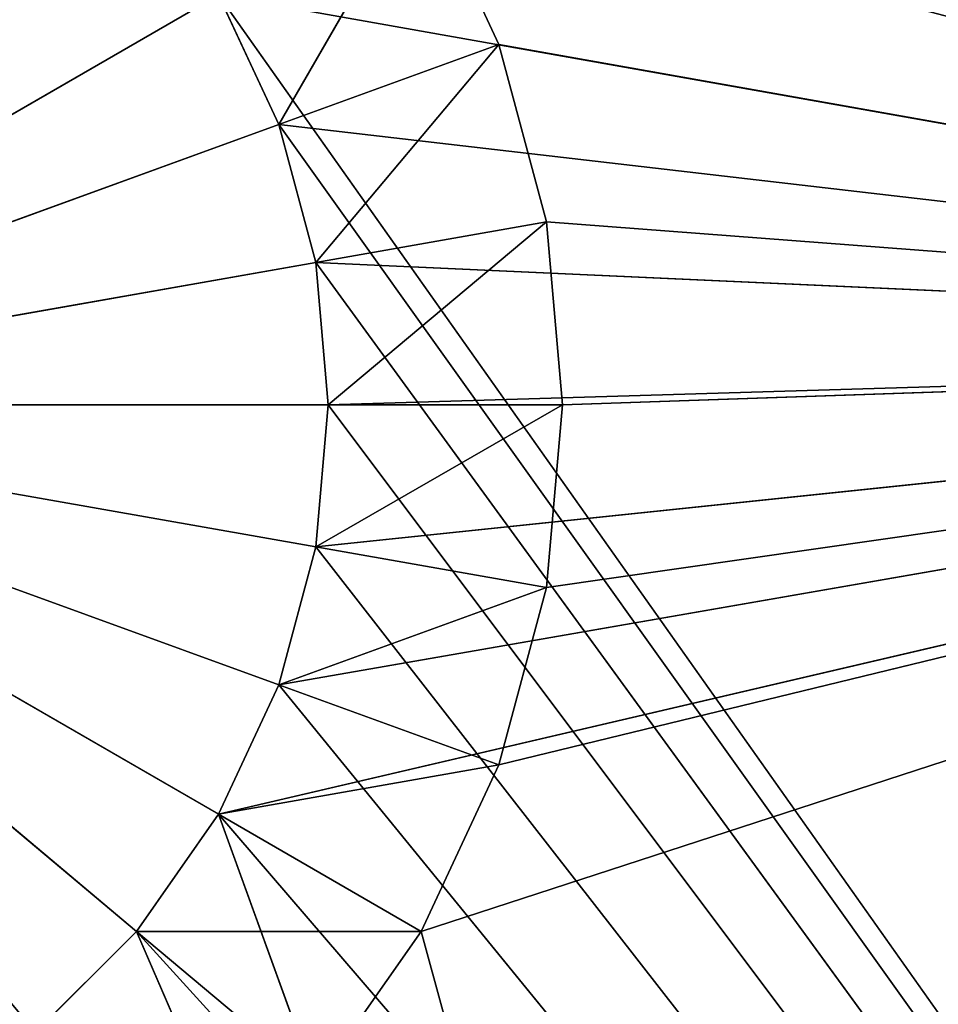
# Model space of a CAD drawing. Extents: x 226 to 378, y -30 to 313.
# Tile 20 of 256: x 284.81 to 287.3, y 19.03 to 21.7. Entities that reach past the tile are written whole.
import ezdxf

# ---------------------------------------------------------------- set-up
doc = ezdxf.new("R2010")
doc.units = 0
doc.header["$LTSCALE"] = 25.4
doc.layers.get('0').update_dxf_attribs({"color": 13, "linetype": 'CONTINUOUS'})
for name, color, linetype in [('_NCL1_1', 7, 'CONTINUOUS'), ('_NCL1_62', 7, 'CONTINUOUS'), ('_NCL1_64', 250, 'CONTINUOUS')]:
    doc.layers.add(name, color=color, linetype=linetype)

# ---------------------------------------------------------------- blocks, each defined once
blk = doc.blocks.new('EWON_2005CD_4005CD_COSY141')
at = {"layer": '_NCL1_1', "color": 0}
for p, q in [((92.1403, 293.5288, 309.88), (90.8178, 298.3726, 309.88)), ((92.1403, 293.5288, 309.88), (90.8178, 298.3726, 309.88)), ((92.9125, 293.5286, 297.18), (90.8178, 298.3726, 297.18)), ((90.8178, 298.3726, 297.18), (92.6902, 293.2112, 297.18)), ((92.9125, 293.5286, 297.18), (90.8178, 298.3726, 297.18)), ((90.8178, 298.3726, 297.18), (92.6902, 293.2112, 297.18)), ((92.426, 293.9368, 309.88), (92.1403, 293.5288, 309.88)), ((92.426, 293.9368, 309.88), (92.1403, 293.5288, 309.88)), ((92.426, 293.9368, 309.88), (92.9125, 293.5286, 309.245)), ((92.426, 293.9368, 309.88), (92.9125, 293.5286, 309.245)), ((93.1864, 293.8025, 297.18), (92.9125, 293.5286, 309.245)), ((92.9125, 293.5286, 309.245), (93.1864, 293.8025, 309.245)), ((93.1864, 293.8025, 297.18), (92.9125, 293.5286, 309.245)), ((92.9125, 293.5286, 309.245), (93.1864, 293.8025, 309.245)), ((87.2842, 291.9478, 309.88), (92.1403, 293.5288, 309.88)), ((87.2842, 291.9478, 309.88), (92.1403, 293.5288, 309.88)), ((92.1403, 293.5288, 309.88), (91.9298, 293.0773, 309.88)), ((92.1403, 293.5288, 309.88), (91.9298, 293.0773, 309.88)), ((92.1403, 293.5288, 309.88), (92.6902, 293.2112, 309.245)), ((92.9125, 293.5286, 309.245), (92.1403, 293.5288, 309.88)), ((92.9125, 293.5286, 309.245), (92.1403, 293.5288, 309.88)), ((92.1403, 293.5288, 309.88), (92.6902, 293.2112, 309.245)), ((92.9125, 293.5286, 297.18), (92.6902, 293.2112, 309.245)), ((92.6902, 293.2112, 309.245), (92.9125, 293.5286, 309.245)), ((92.9125, 293.5286, 297.18), (92.6902, 293.2112, 309.245)), ((92.6902, 293.2112, 309.245), (92.9125, 293.5286, 309.245)), ((92.9125, 293.5286, 309.245), (92.9125, 293.5286, 297.18)), ((92.9125, 293.5286, 309.245), (92.9125, 293.5286, 297.18)), ((92.6902, 293.2112, 297.18), (87.2842, 291.9478, 297.18)), ((92.6902, 293.2112, 297.18), (87.2842, 291.9478, 297.18)), ((92.6902, 293.2112, 309.245), (91.9298, 293.0773, 309.88)), ((92.6902, 293.2112, 309.245), (91.9298, 293.0773, 309.88)), ((92.6902, 293.2112, 297.18), (92.5265, 292.8601, 309.245)), ((92.5265, 292.8601, 309.245), (92.6902, 293.2112, 309.245)), ((92.6902, 293.2112, 297.18), (92.5265, 292.8601, 309.245)), ((92.5265, 292.8601, 309.245), (92.6902, 293.2112, 309.245)), ((92.6902, 293.2112, 309.245), (92.6902, 293.2112, 297.18)), ((92.6902, 293.2112, 309.245), (92.6902, 293.2112, 297.18)), ((87.2842, 291.9478, 309.88), (91.9298, 293.0773, 309.88)), ((87.2842, 291.9478, 309.88), (91.9298, 293.0773, 309.88)), ((91.9298, 293.0773, 309.88), (91.8009, 292.5962, 309.88)), ((91.9298, 293.0773, 309.88), (91.8009, 292.5962, 309.88)), ((91.9298, 293.0773, 309.88), (92.5265, 292.8601, 309.245)), ((91.9298, 293.0773, 309.88), (92.5265, 292.8601, 309.245)), ((92.5265, 292.8601, 297.18), (87.2842, 291.9478, 297.18)), ((92.5265, 292.8601, 297.18), (87.2842, 291.9478, 297.18)), ((92.5265, 292.8601, 309.245), (91.8009, 292.5962, 309.88)), ((92.5265, 292.8601, 309.245), (91.8009, 292.5962, 309.88)), ((92.5265, 292.8601, 297.18), (92.4263, 292.4859, 309.245)), ((92.4263, 292.4859, 309.245), (92.5265, 292.8601, 309.245)), ((92.5265, 292.8601, 297.18), (92.4263, 292.4859, 309.245)), ((92.4263, 292.4859, 309.245), (92.5265, 292.8601, 309.245)), ((92.5265, 292.8601, 309.245), (92.5265, 292.8601, 297.18)), ((92.5265, 292.8601, 309.245), (92.5265, 292.8601, 297.18)), ((87.2842, 291.9478, 309.88), (91.8009, 292.5962, 309.88)), ((87.2842, 291.9478, 309.88), (91.8009, 292.5962, 309.88)), ((91.8009, 292.5962, 309.88), (91.7575, 292.1, 309.88)), ((91.8009, 292.5962, 309.88), (91.7575, 292.1, 309.88)), ((91.8009, 292.5962, 309.88), (92.4263, 292.4859, 309.245)), ((91.8009, 292.5962, 309.88), (92.4263, 292.4859, 309.245)), ((92.4263, 292.4859, 297.18), (87.2842, 291.9478, 297.18)), ((92.4263, 292.4859, 297.18), (87.2842, 291.9478, 297.18)), ((92.4263, 292.4859, 309.245), (91.7575, 292.1, 309.88)), ((92.4263, 292.4859, 309.245), (91.7575, 292.1, 309.88)), ((92.4263, 292.4859, 297.18), (92.3925, 292.1, 309.245)), ((92.3925, 292.1, 309.245), (92.4263, 292.4859, 309.245)), ((92.4263, 292.4859, 297.18), (92.3925, 292.1, 309.245)), ((92.3925, 292.1, 309.245), (92.4263, 292.4859, 309.245)), ((92.4263, 292.4859, 309.245), (92.4263, 292.4859, 297.18)), ((92.4263, 292.4859, 309.245), (92.4263, 292.4859, 297.18)), ((87.2842, 291.9478, 309.88), (91.7575, 292.1, 309.88)), ((87.2842, 291.9478, 309.88), (91.7575, 292.1, 309.88)), ((92.3925, 292.1, 297.18), (87.2842, 291.9478, 297.18)), ((92.3925, 292.1, 297.18), (87.2842, 291.9478, 297.18)), ((91.8009, 291.6038, 309.88), (91.7575, 292.1, 309.88)), ((91.7575, 292.1, 309.88), (92.3925, 292.1, 309.245)), ((91.8009, 291.6038, 309.88), (91.7575, 292.1, 309.88)), ((91.7575, 292.1, 309.88), (92.3925, 292.1, 309.245)), ((92.3925, 292.1, 309.245), (91.8009, 291.6038, 309.88)), ((92.3925, 292.1, 309.245), (91.8009, 291.6038, 309.88)), ((92.3925, 292.1, 309.245), (92.4263, 291.7141, 309.245)), ((92.3925, 292.1, 309.245), (92.4263, 291.7141, 309.245)), ((92.3925, 292.1, 309.245), (92.3925, 292.1, 297.18)), ((92.3925, 292.1, 297.18), (92.4263, 291.7141, 309.245)), ((92.3925, 292.1, 297.18), (92.4263, 291.7141, 309.245)), ((92.3925, 292.1, 309.245), (92.3925, 292.1, 297.18)), ((91.8009, 291.6038, 309.88), (87.2842, 291.9478, 309.88)), ((91.9298, 291.1227, 309.88), (87.2842, 291.9478, 309.88)), ((91.8009, 291.6038, 309.88), (87.2842, 291.9478, 309.88)), ((91.9298, 291.1227, 309.88), (87.2842, 291.9478, 309.88)), ((92.6902, 290.9887, 297.18), (87.2842, 291.9478, 297.18)), ((92.5265, 291.3399, 297.18), (87.2842, 291.9478, 297.18)), ((92.6902, 290.9887, 297.18), (87.2842, 291.9478, 297.18)), ((92.4263, 291.7141, 297.18), (87.2842, 291.9478, 297.18)), ((92.5265, 291.3399, 297.18), (87.2842, 291.9478, 297.18)), ((92.4263, 291.7141, 297.18), (87.2842, 291.9478, 297.18)), ((91.8009, 291.6038, 309.88), (92.4263, 291.7141, 309.245)), ((91.8009, 291.6038, 309.88), (92.4263, 291.7141, 309.245)), ((92.4263, 291.7141, 309.245), (91.9298, 291.1227, 309.88)), ((92.4263, 291.7141, 309.245), (91.9298, 291.1227, 309.88)), ((92.4263, 291.7141, 309.245), (92.5265, 291.3399, 309.245)), ((92.4263, 291.7141, 309.245), (92.5265, 291.3399, 309.245)), ((92.4263, 291.7141, 309.245), (92.4263, 291.7141, 297.18)), ((92.4263, 291.7141, 297.18), (92.5265, 291.3399, 309.245)), ((92.4263, 291.7141, 309.245), (92.4263, 291.7141, 297.18)), ((92.4263, 291.7141, 297.18), (92.5265, 291.3399, 309.245)), ((91.9298, 291.1227, 309.88), (91.8009, 291.6038, 309.88)), ((91.9298, 291.1227, 309.88), (91.8009, 291.6038, 309.88)), ((91.9298, 291.1227, 309.88), (92.5265, 291.3399, 309.245)), ((91.9298, 291.1227, 309.88), (92.5265, 291.3399, 309.245)), ((92.5265, 291.3399, 309.245), (92.1403, 290.6712, 309.88)), ((92.5265, 291.3399, 309.245), (92.1403, 290.6712, 309.88)), ((92.5265, 291.3399, 309.245), (92.6902, 290.9887, 309.245)), ((92.5265, 291.3399, 309.245), (92.6902, 290.9887, 309.245)), ((92.5265, 291.3399, 309.245), (92.5265, 291.3399, 297.18)), ((92.5265, 291.3399, 297.18), (92.6902, 290.9887, 309.245)), ((92.5265, 291.3399, 309.245), (92.5265, 291.3399, 297.18)), ((92.5265, 291.3399, 297.18), (92.6902, 290.9887, 309.245)), ((92.1403, 290.6712, 309.88), (91.9298, 291.1227, 309.88)), ((92.1403, 290.6712, 309.88), (91.9298, 291.1227, 309.88))]:
    blk.add_line(p, q, dxfattribs=at)
at = {"layer": '_NCL1_62', "color": 0}
for p in [(92.9125, 293.5286, 297.18), (92.9125, 293.5286, 297.18), (92.6902, 293.2112, 297.18), (92.6902, 293.2112, 297.18), (92.5265, 292.8601, 297.18), (92.5265, 292.8601, 297.18), (92.4263, 292.4859, 297.18), (92.4263, 292.4859, 297.18), (92.3925, 292.1, 297.18), (92.3925, 292.1, 297.18), (92.4263, 291.7141, 297.18), (92.4263, 291.7141, 297.18), (92.5265, 291.3399, 297.18), (92.5265, 291.3399, 297.18), (92.6902, 290.9887, 297.18), (92.6902, 290.9887, 297.18)]:
    blk.add_line(p, (94.615, 292.1, 295.8446), dxfattribs=at)
at = {"layer": '_NCL1_64', "color": 0}
for p, q in [((83.82, 303.53, 297.18), (92.6902, 290.9887, 297.18)), ((83.82, 303.53, 297.18), (92.3925, 292.1, 297.18)), ((92.4263, 291.7141, 297.18), (83.82, 303.53, 297.18)), ((92.4263, 291.7141, 297.18), (83.82, 303.53, 297.18)), ((92.5265, 291.3399, 297.18), (83.82, 303.53, 297.18)), ((92.5265, 291.3399, 297.18), (83.82, 303.53, 297.18)), ((83.82, 303.53, 297.18), (92.6902, 290.9887, 297.18)), ((92.9125, 293.5286, 297.18), (83.82, 303.53, 297.18)), ((92.6902, 293.2112, 297.18), (83.82, 303.53, 297.18)), ((92.9125, 293.5286, 297.18), (83.82, 303.53, 297.18)), ((83.82, 303.53, 297.18), (92.5265, 292.8601, 297.18)), ((92.4263, 292.4859, 297.18), (83.82, 303.53, 297.18)), ((83.82, 303.53, 297.18), (92.5265, 292.8601, 297.18)), ((92.6902, 293.2112, 297.18), (83.82, 303.53, 297.18)), ((83.82, 303.53, 297.18), (92.3925, 292.1, 297.18)), ((92.4263, 292.4859, 297.18), (83.82, 303.53, 297.18)), ((92.9125, 293.5286, 297.18), (93.1864, 293.8025, 297.18)), ((92.9125, 293.5286, 297.18), (93.1864, 293.8025, 297.18)), ((92.9125, 293.5286, 297.18), (93.1864, 293.8025, 297.18)), ((92.9125, 293.5286, 297.18), (93.1864, 293.8025, 297.18)), ((92.6902, 293.2112, 297.18), (92.9125, 293.5286, 297.18)), ((92.6902, 293.2112, 297.18), (92.9125, 293.5286, 297.18)), ((92.6902, 293.2112, 297.18), (92.9125, 293.5286, 297.18)), ((92.6902, 293.2112, 297.18), (92.9125, 293.5286, 297.18)), ((92.5265, 292.8601, 297.18), (92.6902, 293.2112, 297.18)), ((92.5265, 292.8601, 297.18), (92.6902, 293.2112, 297.18)), ((92.5265, 292.8601, 297.18), (92.6902, 293.2112, 297.18)), ((92.5265, 292.8601, 297.18), (92.6902, 293.2112, 297.18)), ((92.4263, 292.4859, 297.18), (92.5265, 292.8601, 297.18)), ((92.4263, 292.4859, 297.18), (92.5265, 292.8601, 297.18)), ((92.4263, 292.4859, 297.18), (92.5265, 292.8601, 297.18)), ((92.4263, 292.4859, 297.18), (92.5265, 292.8601, 297.18)), ((92.3925, 292.1, 297.18), (92.4263, 292.4859, 297.18)), ((92.3925, 292.1, 297.18), (92.4263, 292.4859, 297.18)), ((92.3925, 292.1, 297.18), (92.4263, 292.4859, 297.18)), ((92.3925, 292.1, 297.18), (92.4263, 292.4859, 297.18)), ((92.3925, 292.1, 297.18), (92.4263, 291.7141, 297.18)), ((92.3925, 292.1, 297.18), (92.4263, 291.7141, 297.18)), ((92.3925, 292.1, 297.18), (92.4263, 291.7141, 297.18)), ((92.3925, 292.1, 297.18), (92.4263, 291.7141, 297.18)), ((92.4263, 291.7141, 297.18), (92.5265, 291.3399, 297.18)), ((92.4263, 291.7141, 297.18), (92.5265, 291.3399, 297.18)), ((92.4263, 291.7141, 297.18), (92.5265, 291.3399, 297.18)), ((92.4263, 291.7141, 297.18), (92.5265, 291.3399, 297.18)), ((92.5265, 291.3399, 297.18), (92.6902, 290.9887, 297.18)), ((92.5265, 291.3399, 297.18), (92.6902, 290.9887, 297.18)), ((92.5265, 291.3399, 297.18), (92.6902, 290.9887, 297.18)), ((92.5265, 291.3399, 297.18), (92.6902, 290.9887, 297.18))]:
    blk.add_line(p, q, dxfattribs=at)
at = {"layer": '_NCL1_1', "color": 7}
mesh = blk.add_polyface(dxfattribs=at)
corners = [(90.8178, 298.3726, 309.88), (87.2842, 291.9478, 309.88), (90.8178, 298.3726, 297.18)]
mesh.append_faces([[corners[k] for k in face] for face in [(0, 1, 2)]], dxfattribs={"color": 7})
mesh = blk.add_polyface(dxfattribs=at)
corners = [(90.8178, 298.3726, 297.18), (87.2842, 291.9478, 309.88), (87.2842, 291.9478, 297.18)]
mesh.append_faces([[corners[k] for k in face] for face in [(0, 1, 2)]], dxfattribs={"color": 7})
mesh = blk.add_polyface(dxfattribs=at)
corners = [(92.1403, 293.5288, 309.88), (87.2842, 291.9478, 309.88), (90.8178, 298.3726, 309.88)]
mesh.append_faces([[corners[k] for k in face] for face in [(0, 1, 2)]], dxfattribs={"color": 7})
mesh = blk.add_polyface(dxfattribs=at)
corners = [(92.6902, 293.2112, 297.18), (90.8178, 298.3726, 297.18), (87.2842, 291.9478, 297.18)]
mesh.append_faces([[corners[k] for k in face] for face in [(0, 1, 2)]], dxfattribs={"color": 7})
mesh = blk.add_polyface(dxfattribs=at)
corners = [(92.426, 293.9368, 309.88), (92.1403, 293.5288, 309.88), (90.8178, 298.3726, 309.88)]
mesh.append_faces([[corners[k] for k in face] for face in [(0, 1, 2)]], dxfattribs={"color": 7})
mesh = blk.add_polyface(dxfattribs=at)
corners = [(92.9125, 293.5286, 297.18), (90.8178, 298.3726, 297.18), (92.6902, 293.2112, 297.18)]
mesh.append_faces([[corners[k] for k in face] for face in [(0, 1, 2)]], dxfattribs={"color": 7})
mesh = blk.add_polyface(dxfattribs=at)
corners = [(93.1864, 293.8025, 297.18), (90.8178, 298.3726, 297.18), (92.9125, 293.5286, 297.18)]
mesh.append_faces([[corners[k] for k in face] for face in [(0, 1, 2)]], dxfattribs={"color": 7})
mesh = blk.add_polyface(dxfattribs=at)
corners = [(92.9125, 293.5286, 309.245), (92.1403, 293.5288, 309.88), (92.426, 293.9368, 309.88)]
mesh.append_faces([[corners[k] for k in face] for face in [(0, 1, 2)]], dxfattribs={"color": 7})
mesh = blk.add_polyface(dxfattribs=at)
corners = [(93.1864, 293.8025, 309.245), (92.9125, 293.5286, 309.245), (92.426, 293.9368, 309.88)]
mesh.append_faces([[corners[k] for k in face] for face in [(0, 1, 2)]], dxfattribs={"color": 7})
mesh = blk.add_polyface(dxfattribs=at)
corners = [(93.1864, 293.8025, 297.18), (92.9125, 293.5286, 309.245), (93.1864, 293.8025, 309.245)]
mesh.append_faces([[corners[k] for k in face] for face in [(0, 1, 2)]], dxfattribs={"color": 7})
mesh = blk.add_polyface(dxfattribs=at)
corners = [(93.1864, 293.8025, 297.18), (92.9125, 293.5286, 297.18), (92.9125, 293.5286, 309.245)]
mesh.append_faces([[corners[k] for k in face] for face in [(0, 1, 2)]], dxfattribs={"color": 7})
mesh = blk.add_polyface(dxfattribs=at)
corners = [(92.1403, 293.5288, 309.88), (91.9298, 293.0773, 309.88), (87.2842, 291.9478, 309.88)]
mesh.append_faces([[corners[k] for k in face] for face in [(0, 1, 2)]], dxfattribs={"color": 7})
mesh = blk.add_polyface(dxfattribs=at)
corners = [(92.6902, 293.2112, 309.245), (91.9298, 293.0773, 309.88), (92.1403, 293.5288, 309.88)]
mesh.append_faces([[corners[k] for k in face] for face in [(0, 1, 2)]], dxfattribs={"color": 7})
mesh = blk.add_polyface(dxfattribs=at)
corners = [(92.9125, 293.5286, 309.245), (92.6902, 293.2112, 309.245), (92.1403, 293.5288, 309.88)]
mesh.append_faces([[corners[k] for k in face] for face in [(0, 1, 2)]], dxfattribs={"color": 7})
mesh = blk.add_polyface(dxfattribs=at)
corners = [(92.9125, 293.5286, 297.18), (92.6902, 293.2112, 309.245), (92.9125, 293.5286, 309.245)]
mesh.append_faces([[corners[k] for k in face] for face in [(0, 1, 2)]], dxfattribs={"color": 7})
mesh = blk.add_polyface(dxfattribs=at)
corners = [(92.9125, 293.5286, 297.18), (92.6902, 293.2112, 297.18), (92.6902, 293.2112, 309.245)]
mesh.append_faces([[corners[k] for k in face] for face in [(0, 1, 2)]], dxfattribs={"color": 7})
mesh = blk.add_polyface(dxfattribs=at)
corners = [(92.6902, 293.2112, 297.18), (87.2842, 291.9478, 297.18), (92.5265, 292.8601, 297.18)]
mesh.append_faces([[corners[k] for k in face] for face in [(0, 1, 2)]], dxfattribs={"color": 7})
mesh = blk.add_polyface(dxfattribs=at)
corners = [(92.6902, 293.2112, 309.245), (92.5265, 292.8601, 309.245), (91.9298, 293.0773, 309.88)]
mesh.append_faces([[corners[k] for k in face] for face in [(0, 1, 2)]], dxfattribs={"color": 7})
mesh = blk.add_polyface(dxfattribs=at)
corners = [(92.6902, 293.2112, 297.18), (92.5265, 292.8601, 309.245), (92.6902, 293.2112, 309.245)]
mesh.append_faces([[corners[k] for k in face] for face in [(0, 1, 2)]], dxfattribs={"color": 7})
mesh = blk.add_polyface(dxfattribs=at)
corners = [(92.6902, 293.2112, 297.18), (92.5265, 292.8601, 297.18), (92.5265, 292.8601, 309.245)]
mesh.append_faces([[corners[k] for k in face] for face in [(0, 1, 2)]], dxfattribs={"color": 7})
mesh = blk.add_polyface(dxfattribs=at)
corners = [(91.9298, 293.0773, 309.88), (91.8009, 292.5962, 309.88), (87.2842, 291.9478, 309.88)]
mesh.append_faces([[corners[k] for k in face] for face in [(0, 1, 2)]], dxfattribs={"color": 7})
mesh = blk.add_polyface(dxfattribs=at)
corners = [(92.5265, 292.8601, 309.245), (91.8009, 292.5962, 309.88), (91.9298, 293.0773, 309.88)]
mesh.append_faces([[corners[k] for k in face] for face in [(0, 1, 2)]], dxfattribs={"color": 7})
mesh = blk.add_polyface(dxfattribs=at)
corners = [(92.5265, 292.8601, 297.18), (87.2842, 291.9478, 297.18), (92.4263, 292.4859, 297.18)]
mesh.append_faces([[corners[k] for k in face] for face in [(0, 1, 2)]], dxfattribs={"color": 7})
mesh = blk.add_polyface(dxfattribs=at)
corners = [(92.5265, 292.8601, 309.245), (92.4263, 292.4859, 309.245), (91.8009, 292.5962, 309.88)]
mesh.append_faces([[corners[k] for k in face] for face in [(0, 1, 2)]], dxfattribs={"color": 7})
mesh = blk.add_polyface(dxfattribs=at)
corners = [(92.5265, 292.8601, 297.18), (92.4263, 292.4859, 309.245), (92.5265, 292.8601, 309.245)]
mesh.append_faces([[corners[k] for k in face] for face in [(0, 1, 2)]], dxfattribs={"color": 7})
mesh = blk.add_polyface(dxfattribs=at)
corners = [(92.5265, 292.8601, 297.18), (92.4263, 292.4859, 297.18), (92.4263, 292.4859, 309.245)]
mesh.append_faces([[corners[k] for k in face] for face in [(0, 1, 2)]], dxfattribs={"color": 7})
mesh = blk.add_polyface(dxfattribs=at)
corners = [(91.8009, 292.5962, 309.88), (91.7575, 292.1, 309.88), (87.2842, 291.9478, 309.88)]
mesh.append_faces([[corners[k] for k in face] for face in [(0, 1, 2)]], dxfattribs={"color": 7})
mesh = blk.add_polyface(dxfattribs=at)
corners = [(91.8009, 292.5962, 309.88), (92.4263, 292.4859, 309.245), (91.7575, 292.1, 309.88)]
mesh.append_faces([[corners[k] for k in face] for face in [(0, 1, 2)]], dxfattribs={"color": 7})
mesh = blk.add_polyface(dxfattribs=at)
corners = [(92.4263, 292.4859, 297.18), (87.2842, 291.9478, 297.18), (92.3925, 292.1, 297.18)]
mesh.append_faces([[corners[k] for k in face] for face in [(0, 1, 2)]], dxfattribs={"color": 7})
mesh = blk.add_polyface(dxfattribs=at)
corners = [(92.4263, 292.4859, 309.245), (92.3925, 292.1, 309.245), (91.7575, 292.1, 309.88)]
mesh.append_faces([[corners[k] for k in face] for face in [(0, 1, 2)]], dxfattribs={"color": 7})
mesh = blk.add_polyface(dxfattribs=at)
corners = [(92.4263, 292.4859, 297.18), (92.3925, 292.1, 309.245), (92.4263, 292.4859, 309.245)]
mesh.append_faces([[corners[k] for k in face] for face in [(0, 1, 2)]], dxfattribs={"color": 7})
mesh = blk.add_polyface(dxfattribs=at)
corners = [(92.4263, 292.4859, 297.18), (92.3925, 292.1, 297.18), (92.3925, 292.1, 309.245)]
mesh.append_faces([[corners[k] for k in face] for face in [(0, 1, 2)]], dxfattribs={"color": 7})
mesh = blk.add_polyface(dxfattribs=at)
corners = [(91.8009, 291.6038, 309.88), (87.2842, 291.9478, 309.88), (91.7575, 292.1, 309.88)]
mesh.append_faces([[corners[k] for k in face] for face in [(0, 1, 2)]], dxfattribs={"color": 7})
mesh = blk.add_polyface(dxfattribs=at)
corners = [(92.4263, 291.7141, 297.18), (92.3925, 292.1, 297.18), (87.2842, 291.9478, 297.18)]
mesh.append_faces([[corners[k] for k in face] for face in [(0, 1, 2)]], dxfattribs={"color": 7})
mesh = blk.add_polyface(dxfattribs=at)
corners = [(92.3925, 292.1, 309.245), (91.8009, 291.6038, 309.88), (91.7575, 292.1, 309.88)]
mesh.append_faces([[corners[k] for k in face] for face in [(0, 1, 2)]], dxfattribs={"color": 7})
mesh = blk.add_polyface(dxfattribs=at)
corners = [(92.3925, 292.1, 309.245), (92.4263, 291.7141, 309.245), (91.8009, 291.6038, 309.88)]
mesh.append_faces([[corners[k] for k in face] for face in [(0, 1, 2)]], dxfattribs={"color": 7})
mesh = blk.add_polyface(dxfattribs=at)
corners = [(92.3925, 292.1, 297.18), (92.4263, 291.7141, 309.245), (92.3925, 292.1, 309.245)]
mesh.append_faces([[corners[k] for k in face] for face in [(0, 1, 2)]], dxfattribs={"color": 7})
mesh = blk.add_polyface(dxfattribs=at)
corners = [(92.3925, 292.1, 297.18), (92.4263, 291.7141, 297.18), (92.4263, 291.7141, 309.245)]
mesh.append_faces([[corners[k] for k in face] for face in [(0, 1, 2)]], dxfattribs={"color": 7})
mesh = blk.add_polyface(dxfattribs=at)
corners = [(87.2842, 291.9478, 309.88), (91.0814, 285.6753, 309.88), (87.2842, 291.9478, 297.18)]
mesh.append_faces([[corners[k] for k in face] for face in [(0, 1, 2)]], dxfattribs={"color": 7})
mesh = blk.add_polyface(dxfattribs=at)
corners = [(87.2842, 291.9478, 297.18), (91.0814, 285.6753, 309.88), (91.0814, 285.6753, 297.18)]
mesh.append_faces([[corners[k] for k in face] for face in [(0, 1, 2)]], dxfattribs={"color": 7})
mesh = blk.add_polyface(dxfattribs=at)
corners = [(92.1403, 290.6712, 309.88), (91.0814, 285.6753, 309.88), (87.2842, 291.9478, 309.88)]
mesh.append_faces([[corners[k] for k in face] for face in [(0, 1, 2)]], dxfattribs={"color": 7})
mesh = blk.add_polyface(dxfattribs=at)
corners = [(91.9298, 291.1227, 309.88), (87.2842, 291.9478, 309.88), (91.8009, 291.6038, 309.88)]
mesh.append_faces([[corners[k] for k in face] for face in [(0, 1, 2)]], dxfattribs={"color": 7})
mesh = blk.add_polyface(dxfattribs=at)
corners = [(92.1403, 290.6712, 309.88), (87.2842, 291.9478, 309.88), (91.9298, 291.1227, 309.88)]
mesh.append_faces([[corners[k] for k in face] for face in [(0, 1, 2)]], dxfattribs={"color": 7})
mesh = blk.add_polyface(dxfattribs=at)
corners = [(92.6902, 290.9887, 297.18), (87.2842, 291.9478, 297.18), (91.0814, 285.6753, 297.18)]
mesh.append_faces([[corners[k] for k in face] for face in [(0, 1, 2)]], dxfattribs={"color": 7})
mesh = blk.add_polyface(dxfattribs=at)
corners = [(92.6902, 290.9887, 297.18), (92.5265, 291.3399, 297.18), (87.2842, 291.9478, 297.18)]
mesh.append_faces([[corners[k] for k in face] for face in [(0, 1, 2)]], dxfattribs={"color": 7})
mesh = blk.add_polyface(dxfattribs=at)
corners = [(92.5265, 291.3399, 297.18), (92.4263, 291.7141, 297.18), (87.2842, 291.9478, 297.18)]
mesh.append_faces([[corners[k] for k in face] for face in [(0, 1, 2)]], dxfattribs={"color": 7})
mesh = blk.add_polyface(dxfattribs=at)
corners = [(92.4263, 291.7141, 309.245), (91.9298, 291.1227, 309.88), (91.8009, 291.6038, 309.88)]
mesh.append_faces([[corners[k] for k in face] for face in [(0, 1, 2)]], dxfattribs={"color": 7})
mesh = blk.add_polyface(dxfattribs=at)
corners = [(92.5265, 291.3399, 309.245), (91.9298, 291.1227, 309.88), (92.4263, 291.7141, 309.245)]
mesh.append_faces([[corners[k] for k in face] for face in [(0, 1, 2)]], dxfattribs={"color": 7})
mesh = blk.add_polyface(dxfattribs=at)
corners = [(92.4263, 291.7141, 297.18), (92.5265, 291.3399, 309.245), (92.4263, 291.7141, 309.245)]
mesh.append_faces([[corners[k] for k in face] for face in [(0, 1, 2)]], dxfattribs={"color": 7})
mesh = blk.add_polyface(dxfattribs=at)
corners = [(92.4263, 291.7141, 297.18), (92.5265, 291.3399, 297.18), (92.5265, 291.3399, 309.245)]
mesh.append_faces([[corners[k] for k in face] for face in [(0, 1, 2)]], dxfattribs={"color": 7})
mesh = blk.add_polyface(dxfattribs=at)
corners = [(92.5265, 291.3399, 309.245), (92.1403, 290.6712, 309.88), (91.9298, 291.1227, 309.88)]
mesh.append_faces([[corners[k] for k in face] for face in [(0, 1, 2)]], dxfattribs={"color": 7})
mesh = blk.add_polyface(dxfattribs=at)
corners = [(92.6902, 290.9887, 309.245), (92.1403, 290.6712, 309.88), (92.5265, 291.3399, 309.245)]
mesh.append_faces([[corners[k] for k in face] for face in [(0, 1, 2)]], dxfattribs={"color": 7})
mesh = blk.add_polyface(dxfattribs=at)
corners = [(92.5265, 291.3399, 297.18), (92.6902, 290.9887, 309.245), (92.5265, 291.3399, 309.245)]
mesh.append_faces([[corners[k] for k in face] for face in [(0, 1, 2)]], dxfattribs={"color": 7})
mesh = blk.add_polyface(dxfattribs=at)
corners = [(92.5265, 291.3399, 297.18), (92.6902, 290.9887, 297.18), (92.6902, 290.9887, 309.245)]
mesh.append_faces([[corners[k] for k in face] for face in [(0, 1, 2)]], dxfattribs={"color": 7})
at = {"layer": '_NCL1_62', "color": 7}
mesh = blk.add_polyface(dxfattribs=at)
corners = [(119.38, 342.9, 27.94), (45.72, 248.92, 27.94), (119.38, 151.13, 27.94)]
mesh.append_faces([[corners[k] for k in face] for face in [(0, 1, 2)]], dxfattribs={"color": 7})
mesh = blk.add_polyface(dxfattribs=at)
corners = [(119.38, 342.9, 27.94), (45.72, 254, 27.94), (45.72, 248.92, 27.94)]
mesh.append_faces([[corners[k] for k in face] for face in [(0, 1, 2)]], dxfattribs={"color": 7})
mesh = blk.add_polyface(dxfattribs=at)
corners = [(119.38, 342.9, 27.94), (45.72, 261.62, 27.94), (45.72, 254, 27.94)]
mesh.append_faces([[corners[k] for k in face] for face in [(0, 1, 2)]], dxfattribs={"color": 7})
mesh = blk.add_polyface(dxfattribs=at)
corners = [(119.38, 342.9, 27.94), (45.72, 266.7, 27.94), (45.72, 261.62, 27.94)]
mesh.append_faces([[corners[k] for k in face] for face in [(0, 1, 2)]], dxfattribs={"color": 7})
mesh = blk.add_polyface(dxfattribs=at)
corners = [(119.38, 342.9, 27.94), (45.72, 274.32, 27.94), (45.72, 266.7, 27.94)]
mesh.append_faces([[corners[k] for k in face] for face in [(0, 1, 2)]], dxfattribs={"color": 7})
mesh = blk.add_polyface(dxfattribs=at)
corners = [(119.38, 342.9, 27.94), (45.72, 279.4, 27.94), (45.72, 274.32, 27.94)]
mesh.append_faces([[corners[k] for k in face] for face in [(0, 1, 2)]], dxfattribs={"color": 7})
mesh = blk.add_polyface(dxfattribs=at)
corners = [(119.38, 342.9, 27.94), (45.72, 287.02, 27.94), (45.72, 279.4, 27.94)]
mesh.append_faces([[corners[k] for k in face] for face in [(0, 1, 2)]], dxfattribs={"color": 7})
mesh = blk.add_polyface(dxfattribs=at)
corners = [(119.38, 342.9, 27.94), (45.72, 292.1, 27.94), (45.72, 287.02, 27.94)]
mesh.append_faces([[corners[k] for k in face] for face in [(0, 1, 2)]], dxfattribs={"color": 7})
mesh = blk.add_polyface(dxfattribs=at)
corners = [(119.38, 342.9, 27.94), (45.72, 299.72, 27.94), (45.72, 292.1, 27.94)]
mesh.append_faces([[corners[k] for k in face] for face in [(0, 1, 2)]], dxfattribs={"color": 7})
mesh = blk.add_polyface(dxfattribs=at)
corners = [(94.615, 292.1, 295.8446), (93.1864, 293.8025, 297.18), (93.5037, 294.0247, 297.18)]
mesh.append_faces([[corners[k] for k in face] for face in [(0, 1, 2)]], dxfattribs={"color": 7})
mesh = blk.add_polyface(dxfattribs=at)
corners = [(94.615, 292.1, 295.8446), (92.9125, 293.5286, 297.18), (93.1864, 293.8025, 297.18)]
mesh.append_faces([[corners[k] for k in face] for face in [(0, 1, 2)]], dxfattribs={"color": 7})
mesh = blk.add_polyface(dxfattribs=at)
corners = [(94.615, 292.1, 295.8446), (92.6902, 293.2112, 297.18), (92.9125, 293.5286, 297.18)]
mesh.append_faces([[corners[k] for k in face] for face in [(0, 1, 2)]], dxfattribs={"color": 7})
mesh = blk.add_polyface(dxfattribs=at)
corners = [(94.615, 292.1, 295.8446), (92.5265, 292.8601, 297.18), (92.6902, 293.2112, 297.18)]
mesh.append_faces([[corners[k] for k in face] for face in [(0, 1, 2)]], dxfattribs={"color": 7})
mesh = blk.add_polyface(dxfattribs=at)
corners = [(94.615, 292.1, 295.8446), (92.4263, 292.4859, 297.18), (92.5265, 292.8601, 297.18)]
mesh.append_faces([[corners[k] for k in face] for face in [(0, 1, 2)]], dxfattribs={"color": 7})
mesh = blk.add_polyface(dxfattribs=at)
corners = [(94.615, 292.1, 295.8446), (92.3925, 292.1, 297.18), (92.4263, 292.4859, 297.18)]
mesh.append_faces([[corners[k] for k in face] for face in [(0, 1, 2)]], dxfattribs={"color": 7})
mesh = blk.add_polyface(dxfattribs=at)
corners = [(94.615, 292.1, 295.8446), (92.4263, 291.7141, 297.18), (92.3925, 292.1, 297.18)]
mesh.append_faces([[corners[k] for k in face] for face in [(0, 1, 2)]], dxfattribs={"color": 7})
mesh = blk.add_polyface(dxfattribs=at)
corners = [(94.615, 292.1, 295.8446), (92.5265, 291.3399, 297.18), (92.4263, 291.7141, 297.18)]
mesh.append_faces([[corners[k] for k in face] for face in [(0, 1, 2)]], dxfattribs={"color": 7})
mesh = blk.add_polyface(dxfattribs=at)
corners = [(94.615, 292.1, 295.8446), (92.6902, 290.9887, 297.18), (92.5265, 291.3399, 297.18)]
mesh.append_faces([[corners[k] for k in face] for face in [(0, 1, 2)]], dxfattribs={"color": 7})
mesh = blk.add_polyface(dxfattribs=at)
corners = [(94.615, 292.1, 295.8446), (92.9125, 290.6714, 297.18), (92.6902, 290.9887, 297.18)]
mesh.append_faces([[corners[k] for k in face] for face in [(0, 1, 2)]], dxfattribs={"color": 7})
mesh = blk.add_polyface(dxfattribs=at)
corners = [(94.615, 292.1, 295.8446), (93.1864, 290.3975, 297.18), (92.9125, 290.6714, 297.18)]
mesh.append_faces([[corners[k] for k in face] for face in [(0, 1, 2)]], dxfattribs={"color": 7})
mesh = blk.add_polyface(dxfattribs=at)
corners = [(94.615, 292.1, 295.8446), (93.5037, 290.1753, 297.18), (93.1864, 290.3975, 297.18)]
mesh.append_faces([[corners[k] for k in face] for face in [(0, 1, 2)]], dxfattribs={"color": 7})
at = {"layer": '_NCL1_64', "color": 250}
mesh = blk.add_polyface(dxfattribs=at)
corners = [(92.5265, 229.3601, 297.18), (80.6445, 211.2647, 297.18), (83.82, 303.53, 297.18)]
mesh.append_faces([[corners[k] for k in face] for face in [(0, 1, 2)]], dxfattribs={"color": 250})
mesh = blk.add_polyface(dxfattribs=at)
corners = [(92.6902, 229.7113, 297.18), (92.5265, 229.3601, 297.18), (83.82, 303.53, 297.18)]
mesh.append_faces([[corners[k] for k in face] for face in [(0, 1, 2)]], dxfattribs={"color": 250})
mesh = blk.add_polyface(dxfattribs=at)
corners = [(92.6902, 229.7113, 297.18), (83.82, 303.53, 297.18), (92.6902, 290.9887, 297.18)]
mesh.append_faces([[corners[k] for k in face] for face in [(0, 1, 2)]], dxfattribs={"color": 250})
mesh = blk.add_polyface(dxfattribs=at)
corners = [(92.4263, 291.7141, 297.18), (83.82, 303.53, 297.18), (92.3925, 292.1, 297.18)]
mesh.append_faces([[corners[k] for k in face] for face in [(0, 1, 2)]], dxfattribs={"color": 250})
mesh = blk.add_polyface(dxfattribs=at)
corners = [(92.5265, 291.3399, 297.18), (83.82, 303.53, 297.18), (92.4263, 291.7141, 297.18)]
mesh.append_faces([[corners[k] for k in face] for face in [(0, 1, 2)]], dxfattribs={"color": 250})
mesh = blk.add_polyface(dxfattribs=at)
corners = [(92.6902, 290.9887, 297.18), (83.82, 303.53, 297.18), (92.5265, 291.3399, 297.18)]
mesh.append_faces([[corners[k] for k in face] for face in [(0, 1, 2)]], dxfattribs={"color": 250})
mesh = blk.add_polyface(dxfattribs=at)
corners = [(93.1864, 293.8025, 297.18), (92.9125, 293.5286, 297.18), (83.82, 303.53, 297.18)]
mesh.append_faces([[corners[k] for k in face] for face in [(0, 1, 2)]], dxfattribs={"color": 250})
mesh = blk.add_polyface(dxfattribs=at)
corners = [(92.9125, 293.5286, 297.18), (92.6902, 293.2112, 297.18), (83.82, 303.53, 297.18)]
mesh.append_faces([[corners[k] for k in face] for face in [(0, 1, 2)]], dxfattribs={"color": 250})
mesh = blk.add_polyface(dxfattribs=at)
corners = [(92.5265, 292.8601, 297.18), (92.4263, 292.4859, 297.18), (83.82, 303.53, 297.18)]
mesh.append_faces([[corners[k] for k in face] for face in [(0, 1, 2)]], dxfattribs={"color": 250})
mesh = blk.add_polyface(dxfattribs=at)
corners = [(92.6902, 293.2112, 297.18), (92.5265, 292.8601, 297.18), (83.82, 303.53, 297.18)]
mesh.append_faces([[corners[k] for k in face] for face in [(0, 1, 2)]], dxfattribs={"color": 250})
mesh = blk.add_polyface(dxfattribs=at)
corners = [(92.4263, 292.4859, 297.18), (92.3925, 292.1, 297.18), (83.82, 303.53, 297.18)]
mesh.append_faces([[corners[k] for k in face] for face in [(0, 1, 2)]], dxfattribs={"color": 250})

msp = doc.modelspace()

# ---------------------------------------------------------------- block references
at = {"color": 0, "rotation": 179.9999999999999}
msp.add_blockref('EWON_2005CD_4005CD_COSY141', (378.0374, 312.7553), dxfattribs=at)

doc.saveas('drawing.dxf')
